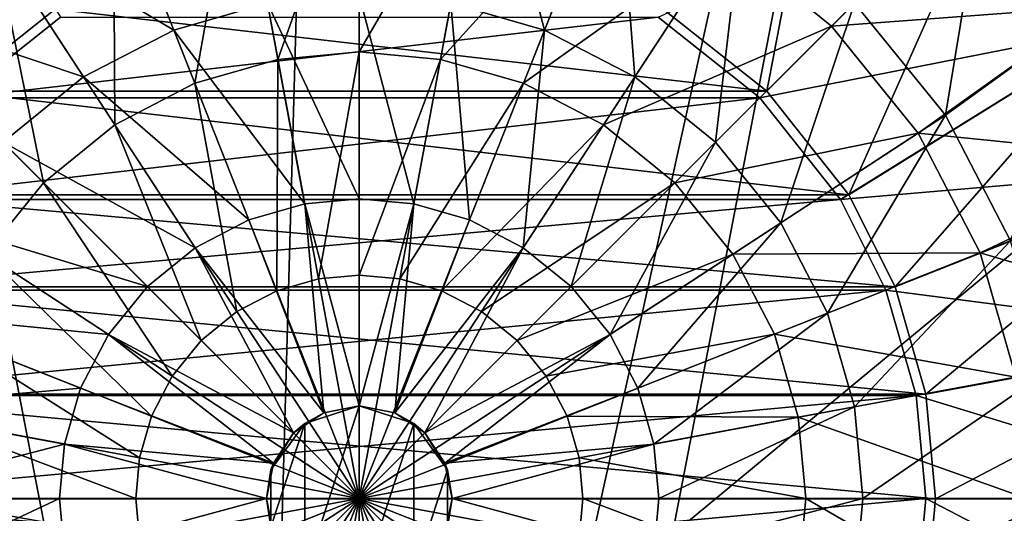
# Model space of a CAD drawing. Header units: metres. Extents: x 0 to 1004, y -708 to 0.
# Tile 36 of 125: x 464 to 575, y -386 to -330. Entities that reach past the tile are written whole.
import ezdxf

# ---------------------------------------------------------------- set-up
doc = ezdxf.new("R2010")
doc.units = ezdxf.units.M

msp = doc.modelspace()

# ---------------------------------------------------------------- linework, layer by layer
at = {"layer": 'top0123410'}
for points in [[(536.35199, -328.772736, 2169.999756), (548.039185, -338.048004, 2169.999756), (555.835815, -297.377197, 2140.483154)], [(548.039185, -338.048004, 2169.999756), (574.176819, -311.930481, 2140.483154), (555.835815, -297.377197, 2140.483154)], [(468.283081, -329.694305, 2167.143799), (456.799957, -338.802399, 2167.143799), (448.804932, -298.295258, 2137.627197)], [(573.376953, -312.674835, 2137.627197), (577.48822, -308.563568, 2137.627197), (587.756531, -330.807373, 2137.627197)], [(576.999817, -309.096649, 2140.483154), (574.176819, -311.930481, 2140.483154), (588.702148, -330.260376, 2140.483154)], [(429.872559, -311.930481, 2140.483154), (456.010162, -338.048004, 2169.999756), (467.697357, -328.772736, 2169.999756)], [(548.039185, -338.048004, 2169.999756), (557.296753, -349.728271, 2169.999756), (574.176819, -311.930481, 2140.483154)], [(557.296753, -349.728271, 2169.999756), (588.702148, -330.260376, 2140.483154), (574.176819, -311.930481, 2140.483154)], [(573.376953, -312.674835, 2137.627197), (547.24939, -338.802399, 2167.143799), (535.766235, -329.694305, 2167.143799)], [(573.376953, -312.674835, 2137.627197), (587.756531, -330.807373, 2137.627197), (547.24939, -338.802399, 2167.143799)], [(467.697357, -328.772736, 2169.999756), (456.010162, -338.048004, 2169.999756), (548.039185, -338.048004, 2169.999756)], [(467.697357, -328.772736, 2169.999756), (548.039185, -338.048004, 2169.999756), (536.35199, -328.772736, 2169.999756)], [(535.766235, -329.694305, 2167.143799), (456.799957, -338.802399, 2167.143799), (468.283081, -329.694305, 2167.143799)], [(535.766235, -329.694305, 2167.143799), (547.24939, -338.802399, 2167.143799), (456.799957, -338.802399, 2167.143799)], [(587.756531, -330.807373, 2137.627197), (556.357483, -350.285553, 2167.143799), (547.24939, -338.802399, 2167.143799)], [(587.756531, -330.807373, 2137.627197), (595.847473, -346.884491, 2137.627197), (556.357483, -350.285553, 2167.143799)], [(557.296753, -349.728271, 2169.999756), (562.521362, -360.119659, 2169.999756), (588.702148, -330.260376, 2140.483154)], [(562.521362, -360.119659, 2169.999756), (596.885254, -346.53952, 2140.483154), (588.702148, -330.260376, 2140.483154)], [(456.010162, -338.048004, 2169.999756), (446.752594, -349.728271, 2169.999756), (557.296753, -349.728271, 2169.999756)], [(547.24939, -338.802399, 2167.143799), (447.691864, -350.285553, 2167.143799), (456.799957, -338.802399, 2167.143799)], [(547.24939, -338.802399, 2167.143799), (556.357483, -350.285553, 2167.143799), (447.691864, -350.285553, 2167.143799)], [(456.010162, -338.048004, 2169.999756), (557.296753, -349.728271, 2169.999756), (548.039185, -338.048004, 2169.999756)], [(562.521362, -360.119659, 2169.999756), (565.996094, -372.234436, 2169.999756), (596.885254, -346.53952, 2140.483154)], [(565.996094, -372.234436, 2169.999756), (602.333801, -365.535858, 2140.483154), (596.885254, -346.53952, 2140.483154)], [(595.847473, -346.884491, 2137.627197), (561.491699, -360.48526, 2167.143799), (556.357483, -350.285553, 2167.143799)], [(595.847473, -346.884491, 2137.627197), (601.247314, -365.665131, 2137.627197), (561.491699, -360.48526, 2167.143799)], [(446.752594, -349.728271, 2169.999756), (441.528015, -360.119659, 2169.999756), (562.521362, -360.119659, 2169.999756)], [(446.752594, -349.728271, 2169.999756), (562.521362, -360.119659, 2169.999756), (557.296753, -349.728271, 2169.999756)], [(556.357483, -350.285553, 2167.143799), (442.557617, -360.48526, 2167.143799), (447.691864, -350.285553, 2167.143799)], [(556.357483, -350.285553, 2167.143799), (561.491699, -360.48526, 2167.143799), (442.557617, -360.48526, 2167.143799)], [(441.528015, -360.119659, 2169.999756), (438.053223, -372.234436, 2169.999756), (565.996094, -372.234436, 2169.999756)], [(441.528015, -360.119659, 2169.999756), (565.996094, -372.234436, 2169.999756), (562.521362, -360.119659, 2169.999756)], [(561.491699, -360.48526, 2167.143799), (439.135071, -372.388885, 2167.143799), (442.557617, -360.48526, 2167.143799)], [(561.491699, -360.48526, 2167.143799), (564.914246, -372.388885, 2167.143799), (439.135071, -372.388885, 2167.143799)], [(601.247314, -365.665131, 2137.627197), (564.914246, -372.388885, 2167.143799), (561.491699, -360.48526, 2167.143799)], [(601.247314, -365.665131, 2137.627197), (602.932068, -384.02713, 2137.627197), (564.914246, -372.388885, 2167.143799)], [(565.996094, -372.234436, 2169.999756), (567.073975, -384.053162, 2169.999756), (602.333801, -365.535858, 2140.483154)], [(567.073975, -384.053162, 2169.999756), (604.023926, -384.067749, 2140.483154), (602.333801, -365.535858, 2140.483154)], [(438.053223, -372.234436, 2169.999756), (436.975372, -384.053162, 2169.999756), (567.073975, -384.053162, 2169.999756)], [(438.053223, -372.234436, 2169.999756), (567.073975, -384.053162, 2169.999756), (565.996094, -372.234436, 2169.999756)], [(564.914246, -372.388885, 2167.143799), (438.067261, -384.02713, 2167.143799), (439.135071, -372.388885, 2167.143799)], [(564.914246, -372.388885, 2167.143799), (565.982056, -384.02713, 2167.143799), (438.067261, -384.02713, 2167.143799)], [(602.932068, -384.02713, 2137.627197), (565.982056, -384.02713, 2167.143799), (564.914246, -372.388885, 2167.143799)], [(436.975372, -384.053162, 2169.999756), (565.977905, -395.918091, 2169.999756), (567.073975, -384.053162, 2169.999756)], [(436.975372, -384.053162, 2169.999756), (438.071411, -395.918091, 2169.999756), (565.977905, -395.918091, 2169.999756)], [(565.982056, -384.02713, 2167.143799), (439.135071, -395.665375, 2167.143799), (438.067261, -384.02713, 2167.143799)], [(565.982056, -384.02713, 2167.143799), (564.914246, -395.665375, 2167.143799), (439.135071, -395.665375, 2167.143799)], [(601.247314, -402.38913, 2137.627197), (564.914246, -395.665375, 2167.143799), (565.982056, -384.02713, 2167.143799)], [(567.073975, -384.053162, 2169.999756), (565.977905, -395.918091, 2169.999756), (604.023926, -384.067749, 2140.483154)], [(565.977905, -395.918091, 2169.999756), (602.305298, -402.672516, 2140.483154), (604.023926, -384.067749, 2140.483154)], [(602.932068, -384.02713, 2137.627197), (601.247314, -402.38913, 2137.627197), (565.982056, -384.02713, 2167.143799)]]:
    msp.add_3dface(points, dxfattribs=at)
at = {"layer": 'top0123417'}
for points in [[(512.372437, -328.10907, 2155.620361), (522.957275, -331.152466, 2155.620361), (516.414124, -306.268372, 2147.430664)], [(522.957275, -331.152466, 2155.620361), (531.13324, -310.500458, 2147.430664), (516.414124, -306.268372, 2147.430664)], [(488.306549, -309.896149, 2129.237549), (502.024689, -308.637543, 2129.237549), (492.850769, -334.452484, 2125.187256)], [(502.024689, -308.637543, 2129.237549), (502.024689, -333.610809, 2125.187256), (492.850769, -334.452484, 2125.187256)], [(502.024689, -308.637543, 2129.237549), (515.742798, -309.896149, 2129.237549), (502.024689, -333.610809, 2125.187256)], [(483.466675, -337.150604, 2125.187256), (474.27417, -313.930786, 2129.237549), (488.306549, -309.896149, 2129.237549)], [(492.850769, -334.452484, 2125.187256), (483.466675, -337.150604, 2125.187256), (488.306549, -309.896149, 2129.237549)], [(515.742798, -309.896149, 2129.237549), (511.198578, -334.452484, 2125.187256), (502.024689, -333.610809, 2125.187256)], [(515.742798, -309.896149, 2129.237549), (529.775208, -313.930786, 2129.237549), (511.198578, -334.452484, 2125.187256)], [(472.916138, -310.500458, 2147.430664), (458.751892, -317.838409, 2147.430664), (481.092072, -331.152466, 2155.620361)], [(472.916138, -310.500458, 2147.430664), (481.092072, -331.152466, 2155.620361), (491.67691, -328.10907, 2155.620361)], [(531.13324, -310.500458, 2147.430664), (522.957275, -331.152466, 2155.620361), (533.143066, -336.429352, 2155.620361)], [(545.297424, -317.838409, 2147.430664), (531.13324, -310.500458, 2147.430664), (533.143066, -336.429352, 2155.620361)], [(572.735352, -313.316437, 2134.872559), (555.333191, -330.718628, 2129.237549), (543.278564, -320.926392, 2129.237549)], [(572.735352, -313.316437, 2134.872559), (585.171631, -328.470093, 2134.872559), (555.333191, -330.718628, 2129.237549)], [(557.941956, -328.109863, 2147.430664), (568.213379, -340.754364, 2147.430664), (572.735352, -313.316437, 2136.719971)], [(568.213379, -340.754364, 2147.430664), (585.171631, -328.470093, 2136.719971), (572.735352, -313.316437, 2136.719971)], [(474.436371, -341.828888, 2125.187256), (460.770752, -320.926392, 2129.237549), (474.27417, -313.930786, 2129.237549)], [(474.436371, -341.828888, 2125.187256), (474.27417, -313.930786, 2129.237549), (483.466675, -337.150604, 2125.187256)], [(529.775208, -313.930786, 2129.237549), (520.582642, -337.150604, 2125.187256), (511.198578, -334.452484, 2125.187256)], [(529.775208, -313.930786, 2129.237549), (543.278564, -320.926392, 2129.237549), (520.582642, -337.150604, 2125.187256)], [(458.751892, -317.838409, 2147.430664), (446.107422, -328.109863, 2147.430664), (470.90625, -336.429352, 2155.620361)], [(458.751892, -317.838409, 2147.430664), (470.90625, -336.429352, 2155.620361), (481.092072, -331.152466, 2155.620361)], [(545.297424, -317.838409, 2147.430664), (533.143066, -336.429352, 2155.620361), (542.236023, -343.815796, 2155.620361)], [(557.941956, -328.109863, 2147.430664), (545.297424, -317.838409, 2147.430664), (542.236023, -343.815796, 2155.620361)], [(448.716187, -330.718628, 2129.237549), (460.770752, -320.926392, 2129.237549), (466.374939, -348.377411, 2125.187256)], [(460.770752, -320.926392, 2129.237549), (474.436371, -341.828888, 2125.187256), (466.374939, -348.377411, 2125.187256)], [(543.278564, -320.926392, 2129.237549), (529.612976, -341.828888, 2125.187256), (520.582642, -337.150604, 2125.187256)], [(543.278564, -320.926392, 2129.237549), (555.333191, -330.718628, 2129.237549), (529.612976, -341.828888, 2125.187256)], [(502.024689, -327.159698, 2155.620361), (491.67691, -328.10907, 2155.620361), (502.024689, -350.193756, 2161.084473)], [(512.372437, -328.10907, 2155.620361), (502.024689, -327.159698, 2155.620361), (508.181091, -350.758606, 2161.084473)], [(502.024689, -327.159698, 2155.620361), (502.024689, -350.193756, 2161.084473), (508.181091, -350.758606, 2161.084473)], [(446.107422, -328.109863, 2147.430664), (461.813324, -343.815796, 2155.620361), (470.90625, -336.429352, 2155.620361)], [(491.67691, -328.10907, 2155.620361), (481.092072, -331.152466, 2155.620361), (495.868256, -350.758606, 2161.084473)], [(491.67691, -328.10907, 2155.620361), (495.868256, -350.758606, 2161.084473), (502.024689, -350.193756, 2161.084473)], [(508.181091, -350.758606, 2161.084473), (514.478577, -352.569275, 2161.084473), (512.372437, -328.10907, 2155.620361)], [(514.478577, -352.569275, 2161.084473), (522.957275, -331.152466, 2155.620361), (512.372437, -328.10907, 2155.620361)], [(542.236023, -343.815796, 2155.620361), (549.622437, -352.908722, 2155.620361), (557.941956, -328.109863, 2147.430664)], [(549.622437, -352.908722, 2155.620361), (568.213379, -340.754364, 2147.430664), (557.941956, -328.109863, 2147.430664)], [(555.333191, -330.718628, 2129.237549), (585.171631, -328.470093, 2134.872559), (565.125427, -342.773224, 2129.237549)], [(565.125427, -342.773224, 2129.237549), (585.171631, -328.470093, 2134.872559), (594.412598, -345.758789, 2134.872559)], [(568.213379, -340.754364, 2147.430664), (575.551331, -354.918579, 2147.430664), (585.171631, -328.470093, 2136.719971)], [(448.716187, -330.718628, 2129.237549), (466.374939, -348.377411, 2125.187256), (459.826416, -356.438812, 2125.187256)], [(481.092072, -331.152466, 2155.620361), (470.90625, -336.429352, 2155.620361), (489.570801, -352.569275, 2161.084473)], [(481.092072, -331.152466, 2155.620361), (489.570801, -352.569275, 2161.084473), (495.868256, -350.758606, 2161.084473)], [(522.957275, -331.152466, 2155.620361), (514.478577, -352.569275, 2161.084473), (520.538635, -355.708771, 2161.084473)], [(533.143066, -336.429352, 2155.620361), (522.957275, -331.152466, 2155.620361), (520.538635, -355.708771, 2161.084473)], [(529.612976, -341.828888, 2125.187256), (555.333191, -330.718628, 2129.237549), (537.674377, -348.377411, 2125.187256)], [(537.674377, -348.377411, 2125.187256), (555.333191, -330.718628, 2129.237549), (565.125427, -342.773224, 2129.237549)], [(492.850769, -334.452484, 2125.187256), (492.736084, -360.564606, 2122.751709), (483.466675, -337.150604, 2125.187256)], [(492.850769, -334.452484, 2125.187256), (497.432983, -359.214142, 2122.751709), (492.736084, -360.564606, 2122.751709)], [(492.850769, -334.452484, 2125.187256), (502.024689, -333.610809, 2125.187256), (497.432983, -359.214142, 2122.751709)], [(502.024689, -333.610809, 2125.187256), (502.024689, -358.792847, 2122.751709), (497.432983, -359.214142, 2122.751709)], [(502.024689, -333.610809, 2125.187256), (511.198578, -334.452484, 2125.187256), (502.024689, -358.792847, 2122.751709)], [(511.198578, -334.452484, 2125.187256), (506.616394, -359.214142, 2122.751709), (502.024689, -358.792847, 2122.751709)], [(511.198578, -334.452484, 2125.187256), (520.582642, -337.150604, 2125.187256), (506.616394, -359.214142, 2122.751709)], [(470.90625, -336.429352, 2155.620361), (461.813324, -343.815796, 2155.620361), (483.510742, -355.708771, 2161.084473)], [(470.90625, -336.429352, 2155.620361), (483.510742, -355.708771, 2161.084473), (489.570801, -352.569275, 2161.084473)], [(533.143066, -336.429352, 2155.620361), (520.538635, -355.708771, 2161.084473), (525.948486, -360.103333, 2161.084473)], [(542.236023, -343.815796, 2155.620361), (533.143066, -336.429352, 2155.620361), (525.948486, -360.103333, 2161.084473)], [(488.216248, -362.906158, 2122.751709), (474.436371, -341.828888, 2125.187256), (483.466675, -337.150604, 2125.187256)], [(492.736084, -360.564606, 2122.751709), (488.216248, -362.906158, 2122.751709), (483.466675, -337.150604, 2125.187256)], [(520.582642, -337.150604, 2125.187256), (511.313263, -360.564606, 2122.751709), (506.616394, -359.214142, 2122.751709)], [(520.582642, -337.150604, 2125.187256), (529.612976, -341.828888, 2125.187256), (511.313263, -360.564606, 2122.751709)], [(549.622437, -352.908722, 2155.620361), (554.899353, -363.094513, 2155.620361), (568.213379, -340.754364, 2147.430664)], [(554.899353, -363.094513, 2155.620361), (575.551331, -354.918579, 2147.430664), (568.213379, -340.754364, 2147.430664)], [(466.374939, -348.377411, 2125.187256), (474.436371, -341.828888, 2125.187256), (484.181366, -366.183807, 2122.751709)], [(484.181366, -366.183807, 2122.751709), (474.436371, -341.828888, 2125.187256), (488.216248, -362.906158, 2122.751709)], [(511.313263, -360.564606, 2122.751709), (529.612976, -341.828888, 2125.187256), (515.83313, -362.906158, 2122.751709)], [(515.83313, -362.906158, 2122.751709), (529.612976, -341.828888, 2125.187256), (537.674377, -348.377411, 2125.187256)], [(544.2229, -356.438812, 2125.187256), (537.674377, -348.377411, 2125.187256), (565.125427, -342.773224, 2129.237549)], [(565.125427, -342.773224, 2129.237549), (572.121033, -356.276611, 2129.237549), (544.2229, -356.438812, 2125.187256)], [(565.125427, -342.773224, 2129.237549), (594.412598, -345.758789, 2134.872559), (572.121033, -356.276611, 2129.237549)], [(461.813324, -343.815796, 2155.620361), (454.42688, -352.908722, 2155.620361), (478.100891, -360.103333, 2161.084473)], [(461.813324, -343.815796, 2155.620361), (478.100891, -360.103333, 2161.084473), (483.510742, -355.708771, 2161.084473)], [(525.948486, -360.103333, 2161.084473), (530.343018, -365.513184, 2161.084473), (542.236023, -343.815796, 2155.620361)], [(530.343018, -365.513184, 2161.084473), (549.622437, -352.908722, 2155.620361), (542.236023, -343.815796, 2155.620361)], [(594.412598, -345.758789, 2134.872559), (600.10321, -364.518097, 2134.872559), (572.121033, -356.276611, 2129.237549)], [(466.374939, -348.377411, 2125.187256), (480.903717, -370.218689, 2122.751709), (459.826416, -356.438812, 2125.187256)], [(480.903717, -370.218689, 2122.751709), (466.374939, -348.377411, 2125.187256), (484.181366, -366.183807, 2122.751709)], [(519.867981, -366.183807, 2122.751709), (515.83313, -362.906158, 2122.751709), (537.674377, -348.377411, 2125.187256)], [(544.2229, -356.438812, 2125.187256), (519.867981, -366.183807, 2122.751709), (537.674377, -348.377411, 2125.187256)], [(495.868256, -350.758606, 2161.084473), (489.570801, -352.569275, 2161.084473), (498.01416, -374.34491, 2163.734863)], [(502.024689, -350.193756, 2161.084473), (495.868256, -350.758606, 2161.084473), (502.024689, -373.54718, 2163.734863)], [(495.868256, -350.758606, 2161.084473), (498.01416, -374.34491, 2163.734863), (502.024689, -373.54718, 2163.734863)], [(508.181091, -350.758606, 2161.084473), (502.024689, -350.193756, 2161.084473), (502.024689, -373.54718, 2163.734863)], [(502.024689, -373.54718, 2163.734863), (506.035187, -374.34491, 2163.734863), (508.181091, -350.758606, 2161.084473)], [(506.035187, -374.34491, 2163.734863), (514.478577, -352.569275, 2161.084473), (508.181091, -350.758606, 2161.084473)], [(473.706299, -365.513184, 2161.084473), (454.42688, -352.908722, 2155.620361), (449.149994, -363.094513, 2155.620361)], [(478.100891, -360.103333, 2161.084473), (454.42688, -352.908722, 2155.620361), (473.706299, -365.513184, 2161.084473)], [(489.570801, -352.569275, 2161.084473), (483.510742, -355.708771, 2161.084473), (498.01416, -374.34491, 2163.734863)], [(514.478577, -352.569275, 2161.084473), (506.035187, -374.34491, 2163.734863), (520.538635, -355.708771, 2161.084473)], [(530.343018, -365.513184, 2161.084473), (533.482544, -371.573242, 2161.084473), (549.622437, -352.908722, 2155.620361)], [(533.482544, -371.573242, 2161.084473), (554.899353, -363.094513, 2155.620361), (549.622437, -352.908722, 2155.620361)], [(483.510742, -355.708771, 2161.084473), (478.100891, -360.103333, 2161.084473), (494.614227, -376.616699, 2163.734863)], [(498.01416, -374.34491, 2163.734863), (483.510742, -355.708771, 2161.084473), (494.614227, -376.616699, 2163.734863)], [(506.035187, -374.34491, 2163.734863), (509.43512, -376.616699, 2163.734863), (520.538635, -355.708771, 2161.084473)], [(520.538635, -355.708771, 2161.084473), (509.43512, -376.616699, 2163.734863), (525.948486, -360.103333, 2161.084473)], [(575.551331, -354.918579, 2147.430664), (554.899353, -363.094513, 2155.620361), (557.942749, -373.679352, 2155.620361)], [(579.783447, -369.637665, 2147.430664), (575.551331, -354.918579, 2147.430664), (557.942749, -373.679352, 2155.620361)], [(459.826416, -356.438812, 2125.187256), (478.562134, -374.738525, 2122.751709), (455.148163, -365.469147, 2125.187256)], [(459.826416, -356.438812, 2125.187256), (480.903717, -370.218689, 2122.751709), (478.562134, -374.738525, 2122.751709)], [(544.2229, -356.438812, 2125.187256), (523.14563, -370.218689, 2122.751709), (519.867981, -366.183807, 2122.751709)], [(544.2229, -356.438812, 2125.187256), (548.901184, -365.469147, 2125.187256), (523.14563, -370.218689, 2122.751709)], [(572.121033, -356.276611, 2129.237549), (548.901184, -365.469147, 2125.187256), (544.2229, -356.438812, 2125.187256)], [(572.121033, -356.276611, 2129.237549), (576.15564, -370.309021, 2129.237549), (548.901184, -365.469147, 2125.187256)], [(572.121033, -356.276611, 2129.237549), (600.10321, -364.518097, 2134.872559), (576.15564, -370.309021, 2129.237549)], [(497.432983, -359.214142, 2122.751709), (502.024689, -358.792847, 2122.751709), (502.024689, -384.02713, 2121.940918)], [(502.024689, -358.792847, 2122.751709), (506.616394, -359.214142, 2122.751709), (502.024689, -384.02713, 2121.940918)], [(494.614227, -376.616699, 2163.734863), (478.100891, -360.103333, 2161.084473), (473.706299, -365.513184, 2161.084473)], [(497.432983, -359.214142, 2122.751709), (502.024689, -384.02713, 2121.940918), (492.736084, -360.564606, 2122.751709)], [(506.616394, -359.214142, 2122.751709), (511.313263, -360.564606, 2122.751709), (502.024689, -384.02713, 2121.940918)], [(509.43512, -376.616699, 2163.734863), (530.343018, -365.513184, 2161.084473), (525.948486, -360.103333, 2161.084473)], [(492.736084, -360.564606, 2122.751709), (502.024689, -384.02713, 2121.940918), (488.216248, -362.906158, 2122.751709)], [(502.024689, -384.02713, 2121.940918), (511.313263, -360.564606, 2122.751709), (515.83313, -362.906158, 2122.751709)], [(470.566833, -371.573242, 2161.084473), (449.149994, -363.094513, 2155.620361), (446.106628, -373.679352, 2155.620361)], [(449.149994, -363.094513, 2155.620361), (470.566833, -371.573242, 2161.084473), (473.706299, -365.513184, 2161.084473)], [(502.024689, -384.02713, 2121.940918), (484.181366, -366.183807, 2122.751709), (488.216248, -362.906158, 2122.751709)], [(519.867981, -366.183807, 2122.751709), (502.024689, -384.02713, 2121.940918), (515.83313, -362.906158, 2122.751709)], [(554.899353, -363.094513, 2155.620361), (533.482544, -371.573242, 2161.084473), (535.293213, -377.870697, 2161.084473)], [(557.942749, -373.679352, 2155.620361), (554.899353, -363.094513, 2155.620361), (535.293213, -377.870697, 2161.084473)], [(477.21167, -379.435425, 2122.751709), (452.450012, -374.85321, 2125.187256), (455.148163, -365.469147, 2125.187256)], [(478.562134, -374.738525, 2122.751709), (477.21167, -379.435425, 2122.751709), (455.148163, -365.469147, 2125.187256)], [(470.566833, -371.573242, 2161.084473), (492.342468, -380.016632, 2163.734863), (473.706299, -365.513184, 2161.084473)], [(492.342468, -380.016632, 2163.734863), (494.614227, -376.616699, 2163.734863), (473.706299, -365.513184, 2161.084473)], [(509.43512, -376.616699, 2163.734863), (511.706879, -380.016632, 2163.734863), (530.343018, -365.513184, 2161.084473)], [(511.706879, -380.016632, 2163.734863), (533.482544, -371.573242, 2161.084473), (530.343018, -365.513184, 2161.084473)], [(548.901184, -365.469147, 2125.187256), (525.487183, -374.738525, 2122.751709), (523.14563, -370.218689, 2122.751709)], [(548.901184, -365.469147, 2125.187256), (551.599304, -374.85321, 2125.187256), (525.487183, -374.738525, 2122.751709)], [(576.15564, -370.309021, 2129.237549), (551.599304, -374.85321, 2125.187256), (548.901184, -365.469147, 2125.187256)], [(502.024689, -384.02713, 2121.940918), (480.903717, -370.218689, 2122.751709), (484.181366, -366.183807, 2122.751709)], [(523.14563, -370.218689, 2122.751709), (502.024689, -384.02713, 2121.940918), (519.867981, -366.183807, 2122.751709)], [(579.783447, -369.637665, 2147.430664), (557.942749, -373.679352, 2155.620361), (558.89209, -384.02713, 2155.620361)], [(581.103638, -384.02713, 2147.430664), (579.783447, -369.637665, 2147.430664), (558.89209, -384.02713, 2155.620361)], [(478.562134, -374.738525, 2122.751709), (480.903717, -370.218689, 2122.751709), (502.024689, -384.02713, 2121.940918)], [(523.14563, -370.218689, 2122.751709), (525.487183, -374.738525, 2122.751709), (502.024689, -384.02713, 2121.940918)], [(551.599304, -374.85321, 2125.187256), (576.15564, -370.309021, 2129.237549), (577.414246, -384.02713, 2129.237549)], [(468.756165, -377.870697, 2161.084473), (470.566833, -371.573242, 2161.084473), (446.106628, -373.679352, 2155.620361)], [(492.342468, -380.016632, 2163.734863), (470.566833, -371.573242, 2161.084473), (468.756165, -377.870697, 2161.084473)], [(533.482544, -371.573242, 2161.084473), (511.706879, -380.016632, 2163.734863), (535.293213, -377.870697, 2161.084473)], [(468.756165, -377.870697, 2161.084473), (446.106628, -373.679352, 2155.620361), (445.157257, -384.02713, 2155.620361)], [(498.01416, -374.34491, 2163.734863), (494.614227, -376.616699, 2163.734863), (495.864716, -375.548676, 2192.399658)], [(498.01416, -374.34491, 2163.734863), (495.864716, -375.548676, 2192.399658), (502.024689, -373.54718, 2192.399658)], [(495.864716, -375.548676, 2192.399658), (495.864716, -392.505585, 2192.399658), (502.024689, -373.54718, 2192.399658)], [(495.864716, -392.505585, 2192.399658), (502.024689, -394.50708, 2192.399658), (502.024689, -373.54718, 2192.399658)], [(502.024689, -373.54718, 2163.734863), (498.01416, -374.34491, 2163.734863), (502.024689, -373.54718, 2192.399658)], [(502.024689, -373.54718, 2163.734863), (502.024689, -373.54718, 2192.399658), (506.035187, -374.34491, 2163.734863)], [(502.024689, -373.54718, 2192.399658), (508.184631, -375.548676, 2192.399658), (506.035187, -374.34491, 2163.734863)], [(502.024689, -373.54718, 2192.399658), (502.024689, -394.50708, 2192.399658), (508.184631, -375.548676, 2192.399658)], [(506.035187, -374.34491, 2163.734863), (508.184631, -375.548676, 2192.399658), (509.43512, -376.616699, 2163.734863)], [(557.942749, -373.679352, 2155.620361), (535.293213, -377.870697, 2161.084473), (535.858032, -384.02713, 2161.084473)], [(558.89209, -384.02713, 2155.620361), (557.942749, -373.679352, 2155.620361), (535.858032, -384.02713, 2161.084473)], [(451.608337, -384.02713, 2125.187256), (452.450012, -374.85321, 2125.187256), (476.790405, -384.02713, 2122.751709)], [(476.790405, -384.02713, 2122.751709), (452.450012, -374.85321, 2125.187256), (477.21167, -379.435425, 2122.751709)], [(477.21167, -379.435425, 2122.751709), (478.562134, -374.738525, 2122.751709), (502.024689, -384.02713, 2121.940918)], [(494.614227, -376.616699, 2163.734863), (492.057648, -380.788635, 2192.399658), (495.864716, -375.548676, 2192.399658)], [(492.057648, -380.788635, 2192.399658), (492.057648, -387.265594, 2192.399658), (495.864716, -375.548676, 2192.399658)], [(492.057648, -387.265594, 2192.399658), (495.864716, -392.505585, 2192.399658), (495.864716, -375.548676, 2192.399658)], [(525.487183, -374.738525, 2122.751709), (526.837646, -379.435425, 2122.751709), (502.024689, -384.02713, 2121.940918)], [(502.024689, -394.50708, 2192.399658), (508.184631, -392.505585, 2192.399658), (508.184631, -375.548676, 2192.399658)], [(508.184631, -375.548676, 2192.399658), (511.991699, -380.788635, 2192.399658), (509.43512, -376.616699, 2163.734863)], [(508.184631, -375.548676, 2192.399658), (508.184631, -392.505585, 2192.399658), (511.991699, -380.788635, 2192.399658)], [(551.599304, -374.85321, 2125.187256), (526.837646, -379.435425, 2122.751709), (525.487183, -374.738525, 2122.751709)], [(552.440979, -384.02713, 2125.187256), (526.837646, -379.435425, 2122.751709), (551.599304, -374.85321, 2125.187256)], [(577.414246, -384.02713, 2129.237549), (552.440979, -384.02713, 2125.187256), (551.599304, -374.85321, 2125.187256)], [(494.614227, -376.616699, 2163.734863), (492.342468, -380.016632, 2163.734863), (492.057648, -380.788635, 2192.399658)], [(509.43512, -376.616699, 2163.734863), (511.991699, -380.788635, 2192.399658), (511.706879, -380.016632, 2163.734863)], [(468.191315, -384.02713, 2161.084473), (468.756165, -377.870697, 2161.084473), (445.157257, -384.02713, 2155.620361)], [(491.544739, -384.02713, 2163.734863), (468.756165, -377.870697, 2161.084473), (468.191315, -384.02713, 2161.084473)], [(491.544739, -384.02713, 2163.734863), (492.342468, -380.016632, 2163.734863), (468.756165, -377.870697, 2161.084473)], [(511.706879, -380.016632, 2163.734863), (512.504639, -384.02713, 2163.734863), (535.293213, -377.870697, 2161.084473)], [(535.293213, -377.870697, 2161.084473), (512.504639, -384.02713, 2163.734863), (535.858032, -384.02713, 2161.084473)], [(502.024689, -384.02713, 2121.940918), (476.790405, -384.02713, 2122.751709), (477.21167, -379.435425, 2122.751709)], [(492.342468, -380.016632, 2163.734863), (491.544739, -384.02713, 2163.734863), (492.057648, -380.788635, 2192.399658)], [(502.024689, -384.02713, 2121.940918), (526.837646, -379.435425, 2122.751709), (527.258972, -384.02713, 2122.751709)], [(511.991699, -380.788635, 2192.399658), (512.504639, -384.02713, 2163.734863), (511.706879, -380.016632, 2163.734863)], [(526.837646, -379.435425, 2122.751709), (552.440979, -384.02713, 2125.187256), (527.258972, -384.02713, 2122.751709)], [(492.057648, -380.788635, 2192.399658), (491.544739, -384.02713, 2163.734863), (492.057648, -387.265594, 2192.399658)], [(508.184631, -392.505585, 2192.399658), (511.991699, -387.265594, 2192.399658), (511.991699, -380.788635, 2192.399658)], [(511.991699, -380.788635, 2192.399658), (511.991699, -387.265594, 2192.399658), (512.504639, -384.02713, 2163.734863)], [(445.157257, -384.02713, 2155.620361), (446.106628, -394.374908, 2155.620361), (468.191315, -384.02713, 2161.084473)], [(446.106628, -394.374908, 2155.620361), (468.756165, -390.183533, 2161.084473), (468.191315, -384.02713, 2161.084473)], [(477.21167, -388.618835, 2122.751709), (451.608337, -384.02713, 2125.187256), (476.790405, -384.02713, 2122.751709)], [(451.608337, -384.02713, 2125.187256), (477.21167, -388.618835, 2122.751709), (452.450012, -393.20105, 2125.187256)], [(468.756165, -390.183533, 2161.084473), (491.544739, -384.02713, 2163.734863), (468.191315, -384.02713, 2161.084473)], [(492.342468, -388.037628, 2163.734863), (491.544739, -384.02713, 2163.734863), (468.756165, -390.183533, 2161.084473)], [(502.024689, -384.02713, 2121.940918), (477.21167, -388.618835, 2122.751709), (476.790405, -384.02713, 2122.751709)], [(478.562134, -393.315735, 2122.751709), (477.21167, -388.618835, 2122.751709), (502.024689, -384.02713, 2121.940918)], [(480.903717, -397.835571, 2122.751709), (478.562134, -393.315735, 2122.751709), (502.024689, -384.02713, 2121.940918)], [(480.903717, -397.835571, 2122.751709), (502.024689, -384.02713, 2121.940918), (484.181366, -401.870453, 2122.751709)], [(484.181366, -401.870453, 2122.751709), (502.024689, -384.02713, 2121.940918), (488.216248, -405.148102, 2122.751709)], [(502.024689, -384.02713, 2121.940918), (492.736084, -407.489655, 2122.751709), (488.216248, -405.148102, 2122.751709)], [(491.544739, -384.02713, 2163.734863), (492.342468, -388.037628, 2163.734863), (492.057648, -387.265594, 2192.399658)], [(497.432983, -408.840118, 2122.751709), (492.736084, -407.489655, 2122.751709), (502.024689, -384.02713, 2121.940918)], [(502.024689, -409.261383, 2122.751709), (497.432983, -408.840118, 2122.751709), (502.024689, -384.02713, 2121.940918)], [(506.616394, -408.840118, 2122.751709), (502.024689, -409.261383, 2122.751709), (502.024689, -384.02713, 2121.940918)], [(502.024689, -384.02713, 2121.940918), (527.258972, -384.02713, 2122.751709), (526.837646, -388.618835, 2122.751709)], [(526.837646, -388.618835, 2122.751709), (525.487183, -393.315735, 2122.751709), (502.024689, -384.02713, 2121.940918)], [(525.487183, -393.315735, 2122.751709), (523.14563, -397.835571, 2122.751709), (502.024689, -384.02713, 2121.940918)], [(502.024689, -384.02713, 2121.940918), (519.867981, -401.870453, 2122.751709), (515.83313, -405.148102, 2122.751709)], [(506.616394, -408.840118, 2122.751709), (502.024689, -384.02713, 2121.940918), (511.313263, -407.489655, 2122.751709)], [(511.313263, -407.489655, 2122.751709), (502.024689, -384.02713, 2121.940918), (515.83313, -405.148102, 2122.751709)], [(502.024689, -384.02713, 2121.940918), (523.14563, -397.835571, 2122.751709), (519.867981, -401.870453, 2122.751709)], [(511.991699, -387.265594, 2192.399658), (511.706879, -388.037628, 2163.734863), (512.504639, -384.02713, 2163.734863)], [(512.504639, -384.02713, 2163.734863), (511.706879, -388.037628, 2163.734863), (535.293213, -390.183533, 2161.084473)], [(512.504639, -384.02713, 2163.734863), (535.293213, -390.183533, 2161.084473), (535.858032, -384.02713, 2161.084473)], [(527.258972, -384.02713, 2122.751709), (551.599304, -393.20105, 2125.187256), (526.837646, -388.618835, 2122.751709)], [(552.440979, -384.02713, 2125.187256), (551.599304, -393.20105, 2125.187256), (527.258972, -384.02713, 2122.751709)], [(535.858032, -384.02713, 2161.084473), (535.293213, -390.183533, 2161.084473), (558.89209, -384.02713, 2155.620361)], [(535.293213, -390.183533, 2161.084473), (557.942749, -394.374908, 2155.620361), (558.89209, -384.02713, 2155.620361)], [(576.15564, -397.745239, 2129.237549), (551.599304, -393.20105, 2125.187256), (552.440979, -384.02713, 2125.187256)], [(577.414246, -384.02713, 2129.237549), (576.15564, -397.745239, 2129.237549), (552.440979, -384.02713, 2125.187256)], [(558.89209, -384.02713, 2155.620361), (557.942749, -394.374908, 2155.620361), (581.103638, -384.02713, 2147.430664)], [(557.942749, -394.374908, 2155.620361), (579.783447, -398.416565, 2147.430664), (581.103638, -384.02713, 2147.430664)]]:
    msp.add_3dface(points, dxfattribs=at)
at = {"layer": 'top0123459'}
for points in [[(994.049377, -10, 90), (217.024673, -653.266907, 90), (10, -10, 90)], [(787.024658, -653.266907, 90), (217.024673, -653.266907, 90), (994.049377, -10, 90)], [(406.116364, -74.810768, 117.032295), (59.186348, -280.118225, 113.448639), (489.911316, -508.234344, 109.46685)], [(502.024689, -75.769028, 117.015564), (406.116364, -74.810768, 117.032295), (489.911316, -508.234344, 109.46685)], [(514.137573, -508.234253, 109.466858), (597.932983, -74.810768, 117.032295), (502.024689, -507.113647, 109.48642)], [(597.932983, -74.810768, 117.032295), (502.024689, -75.769028, 117.015564), (502.024689, -507.113647, 109.48642)], [(514.137573, -508.234253, 109.466858), (944.862854, -280.118256, 113.448639), (597.932983, -74.810768, 117.032295)], [(502.024689, -507.113647, 109.48642), (502.024689, -75.769028, 117.015564), (489.911316, -508.234344, 109.46685)], [(59.186348, -280.118225, 113.448639), (58.259731, -341.679382, 112.374084), (489.911316, -508.234344, 109.46685)], [(945.78949, -341.679413, 112.374084), (944.862854, -280.118256, 113.448639), (514.137573, -508.234253, 109.466858)], [(489.911316, -508.234344, 109.46685), (58.259731, -341.679382, 112.374084), (477.822968, -511.707306, 109.406235)], [(58.259731, -341.679382, 112.374084), (59.562889, -403.233734, 111.299652), (477.822968, -511.707306, 109.406235)], [(526.22644, -511.707336, 109.406235), (945.78949, -341.679413, 112.374084), (514.137573, -508.234253, 109.466858)], [(526.22644, -511.707336, 109.406235), (944.486328, -403.233765, 111.299652), (945.78949, -341.679413, 112.374084)]]:
    msp.add_3dface(points, dxfattribs=at)

doc.saveas('drawing.dxf')
